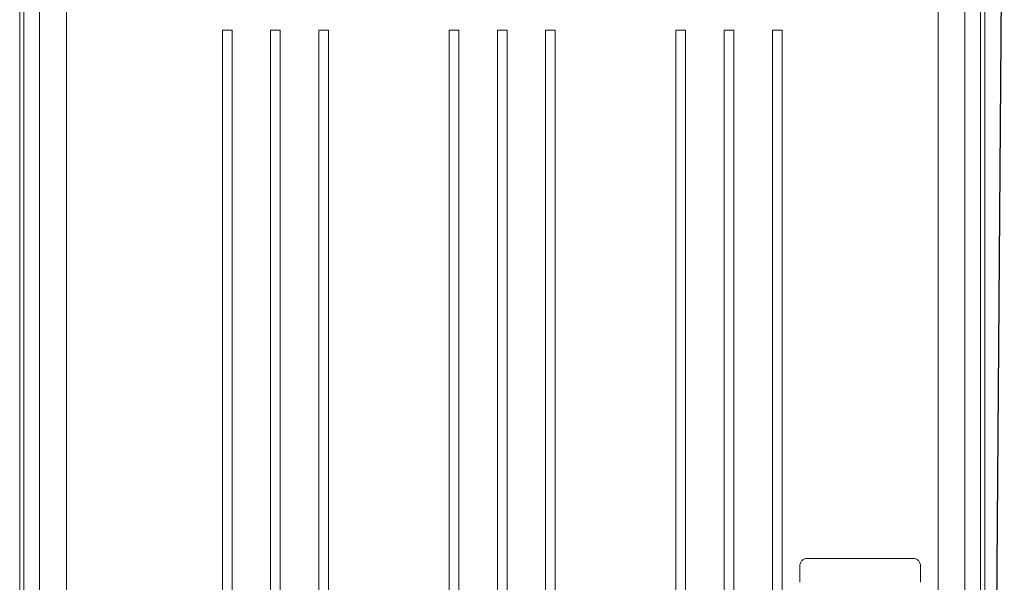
# Model space of a CAD drawing. Header units: centimetres. Extents: x -7 to 187, y -110 to 8.
# Tile 8 of 40: x 1.815 to 2.326, y -1.948 to -1.656. Entities that reach past the tile are written whole.
import ezdxf

# ---------------------------------------------------------------- set-up
doc = ezdxf.new("R2010")
doc.units = ezdxf.units.CM
doc.header["$MEASUREMENT"] = 0
doc.layers.add('obudowy', color=7, linetype='Continuous', lineweight=0)
doc.layers.add('Warstwa 1', color=7, linetype='Continuous')

msp = doc.modelspace()

# ---------------------------------------------------------------- linework, layer by layer
at = {"layer": 'obudowy', "color": 7, "lineweight": 0}
for p, q in [((1.81524, -1.4748), (1.81524, -2.45496)), ((1.81527, -1.4748), (1.81527, -2.47497)), ((1.81747, -2.45121), (1.81747, -1.47542)), ((2.31317, -1.47542), (2.31317, -2.45121)), ((2.31537, -2.47497), (2.31537, -1.4748)), ((2.31539, -2.45496), (2.31539, -1.4748)), ((2.29118, -1.4823), (2.29118, -2.45184)), ((1.81525, -1.49355), (1.81525, -2.43371)), ((2.31538, -1.49355), (2.31538, -2.43371)), ((2.30516, -1.53107), (2.30516, -2.45184)), ((1.82548, -1.59359), (1.82548, -2.45184)), ((1.83946, -1.59359), (1.83946, -2.45184)), ((1.92143, -1.66171), (1.9203, -1.66171)), ((1.9203, -1.66171), (1.9203, -2.46809)), ((1.92143, -1.66171), (1.92416, -1.66171)), ((1.92416, -1.66171), (1.9253, -1.66171)), ((1.9253, -1.66171), (1.9253, -2.46809)), ((1.94643, -1.66171), (1.9453, -1.66171)), ((1.9453, -1.66171), (1.9453, -2.46809)), ((1.94643, -1.66171), (1.94917, -1.66171)), ((1.94917, -1.66171), (1.9503, -1.66171)), ((1.9503, -1.66171), (1.9503, -2.46809)), ((1.97144, -1.66171), (1.9703, -1.66171)), ((1.9703, -1.66171), (1.9703, -2.46809)), ((1.97144, -1.66171), (1.97417, -1.66171)), ((1.97417, -1.66171), (1.9753, -1.66171)), ((1.9753, -1.66171), (1.9753, -2.46809)), ((2.03895, -1.66171), (2.03782, -1.66171)), ((2.03782, -1.66171), (2.03782, -2.46809)), ((2.03895, -1.66171), (2.04168, -1.66171)), ((2.04168, -1.66171), (2.04282, -1.66171)), ((2.04282, -1.66171), (2.04282, -2.46809)), ((2.06395, -1.66171), (2.06282, -1.66171)), ((2.06282, -1.66171), (2.06282, -2.46809)), ((2.06395, -1.66171), (2.06669, -1.66171)), ((2.06669, -1.66171), (2.06782, -1.66171)), ((2.06782, -1.66171), (2.06782, -2.46809)), ((2.08896, -1.66171), (2.08782, -1.66171)), ((2.08782, -1.66171), (2.08782, -2.46809)), ((2.08896, -1.66171), (2.09169, -1.66171)), ((2.09169, -1.66171), (2.09282, -1.66171)), ((2.09282, -1.66171), (2.09282, -2.46809)), ((2.15647, -1.66171), (2.15533, -1.66171)), ((2.15533, -1.66171), (2.15533, -2.46809)), ((2.15647, -1.66171), (2.1592, -1.66171)), ((2.1592, -1.66171), (2.16034, -1.66171)), ((2.16034, -1.66171), (2.16034, -2.46809)), ((2.18147, -1.66171), (2.18034, -1.66171)), ((2.18034, -1.66171), (2.18034, -2.46809)), ((2.18147, -1.66171), (2.18421, -1.66171)), ((2.18421, -1.66171), (2.18534, -1.66171)), ((2.18534, -1.66171), (2.18534, -2.46809)), ((2.20647, -1.66171), (2.20534, -1.66171)), ((2.20534, -1.66171), (2.20534, -2.46809)), ((2.20647, -1.66171), (2.20921, -1.66171)), ((2.20921, -1.66171), (2.21034, -1.66171)), ((2.21034, -1.66171), (2.21034, -2.46809))]:
    msp.add_line(p, q, dxfattribs=at)
at = {"layer": 'obudowy', "color": 7, "lineweight": 0, "flags": 128}
for points in [[(2.21956, -1.93942), (2.21956, -1.9393), (2.21962, -1.9388), (2.21972, -1.93837), (2.21985, -1.93794), (2.22004, -1.93754), (2.22024, -1.93719), (2.22048, -1.93687), (2.22075, -1.93658), (2.22105, -1.93633), (2.22137, -1.93612), (2.22171, -1.93593), (2.22209, -1.93578), (2.22249, -1.93567), (2.2229, -1.9356), (2.22332, -1.93556), (2.22374, -1.93554), (2.22499, -1.93552), (2.22623, -1.93553), (2.22748, -1.93554), (2.22872, -1.93555), (2.23314, -1.93556), (2.23757, -1.93557), (2.24199, -1.93556), (2.24641, -1.93556), (2.25083, -1.93555)], [(2.25083, -1.93555), (2.25526, -1.93556), (2.25968, -1.93556), (2.2641, -1.93557), (2.26852, -1.93556), (2.27295, -1.93555), (2.27419, -1.93554), (2.27544, -1.93553), (2.27668, -1.93552), (2.27793, -1.93554), (2.27835, -1.93556), (2.27876, -1.9356), (2.27917, -1.93567), (2.27958, -1.93578), (2.27996, -1.93593), (2.2803, -1.93611), (2.28062, -1.93633), (2.28091, -1.93658), (2.28119, -1.93687), (2.28143, -1.93719), (2.28163, -1.93754), (2.28182, -1.93794), (2.28195, -1.93837), (2.28205, -1.9388), (2.28211, -1.93929), (2.28211, -1.93944)], [(2.21955, -1.94034), (2.21954, -1.94029), (2.21954, -1.93979), (2.21955, -1.93955)], [(2.21957, -1.94176), (2.21957, -1.94129), (2.21956, -1.94079), (2.21955, -1.94046)], [(2.21957, -1.94788), (2.21957, -1.94684), (2.21958, -1.94545), (2.21958, -1.94406), (2.21957, -1.94268), (2.21957, -1.94189)], [(2.2821, -1.94188), (2.28209, -1.94267), (2.28209, -1.94405), (2.28209, -1.94544), (2.2821, -1.94682), (2.2821, -1.9479)], [(2.28212, -1.94048), (2.28211, -1.94079), (2.2821, -1.94129), (2.2821, -1.94175)], [(2.28212, -1.93957), (2.28213, -1.93979), (2.28213, -1.94029), (2.28212, -1.94035)]]:
    msp.add_lwpolyline(points, dxfattribs=at)
at = {"layer": 'Warstwa 1'}
msp.add_open_spline([(2.78752, -7.01808), (2.78752, -7.01808), (2.28329, -7.01808), (2.28329, -7.01808), (2.28329, -7.01808), (2.28329, -7.01808), (2.33692, 0.07305), (2.33692, 0.07305), (2.33692, 0.07305), (2.33692, 0.07305), (2.73477, 0.07305), (2.73477, 0.07305), (2.73477, 0.07305), (2.73477, 0.07305), (2.78752, -7.01808), (2.78752, -7.01808)], degree=3, knots=[0, 0, 0, 0, 0.2, 0.2, 0.2, 0.2, 0.4, 0.4, 0.4, 0.4, 0.6, 0.6, 0.6, 0.6, 1, 1, 1, 1], dxfattribs=at)
at = {"layer": 'Warstwa 1', "lineweight": 20}
msp.add_open_spline([(2.78752, -7.01808), (2.78752, -7.01808), (2.28329, -7.01808), (2.28329, -7.01808), (2.28329, -7.01808), (2.28329, -7.01808), (2.33692, 0.07305), (2.33692, 0.07305), (2.33692, 0.07305), (2.33692, 0.07305), (2.73477, 0.07305), (2.73477, 0.07305), (2.73477, 0.07305), (2.73477, 0.07305), (2.78752, -7.01808), (2.78752, -7.01808)], degree=3, knots=[0, 0, 0, 0, 0.2, 0.2, 0.2, 0.2, 0.4, 0.4, 0.4, 0.4, 0.6, 0.6, 0.6, 0.6, 1, 1, 1, 1], dxfattribs=at)

doc.saveas('drawing.dxf')
